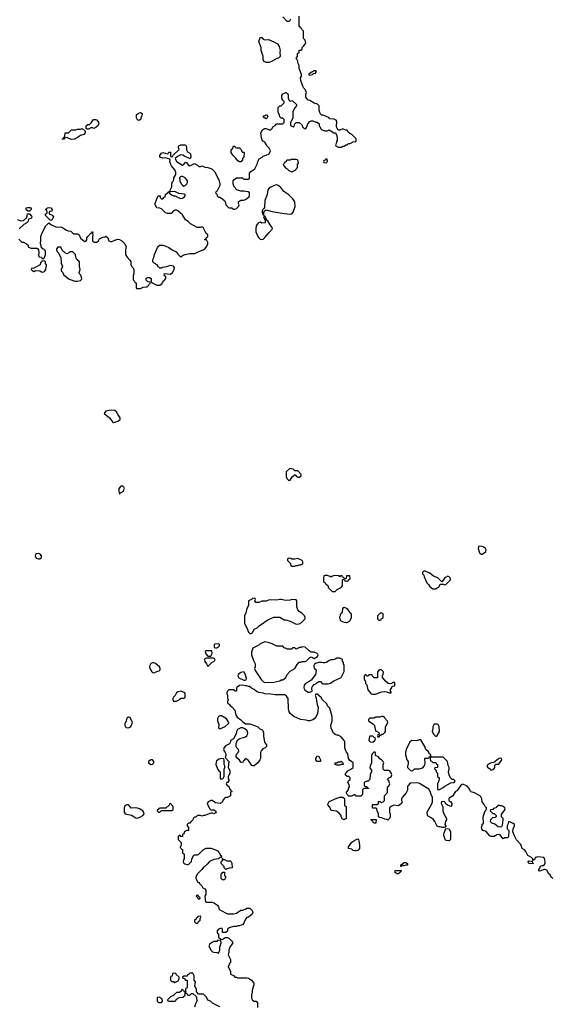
# Model space of a CAD drawing. Header units: inches. Extents: x 1861287 to 2052918, y 204622 to 437896.
# Tile 146 of 215: x 2005641 to 2012744, y 332270 to 345401. Entities that reach past the tile are written whole.
import ezdxf

# ---------------------------------------------------------------- set-up
doc = ezdxf.new("R2010")
doc.units = ezdxf.units.IN
doc.header["$MEASUREMENT"] = 0
for name, color, linetype in [('C0303', 7, 'Continuous'), ('C0304', 7, 'Continuous'), ('C0313', 7, 'Continuous'), ('C0314', 7, 'Continuous')]:
    doc.layers.add(name, color=color, linetype=linetype)

msp = doc.modelspace()

# ---------------------------------------------------------------- linework, layer by layer
at = {"layer": 'C0303', "color": 5, "elevation": 140}
for points in [[(2009244, 339416), (2009194, 339370), (2009194, 339310), (2009204, 339284), (2009230, 339254), (2009250, 339262), (2009276, 339304), (2009307, 339333), (2009313, 339333), (2009334, 339310), (2009350, 339302), (2009370, 339302), (2009390, 339314), (2009396, 339324), (2009396, 339336), (2009350, 339386), (2009310, 339386), (2009287, 339407)], [(2007010, 339186), (2006990, 339178), (2006965, 339150), (2006961, 339110), (2006970, 339074), (2006986, 339090), (2007027, 339113), (2007028, 339132), (2007038, 339150), (2007030, 339166)], [(2005890, 338281), (2005863, 338277), (2005851, 338269), (2005846, 338250), (2005862, 338222), (2005890, 338210), (2005908, 338212), (2005930, 338228), (2005930, 338250), (2005912, 338272)], [(2009230, 338218), (2009214, 338210), (2009214, 338190), (2009254, 338150), (2009258, 338118), (2009270, 338114), (2009310, 338114), (2009330, 338122), (2009350, 338122), (2009370, 338132), (2009390, 338132), (2009415, 338145), (2009418, 338170), (2009406, 338190), (2009350, 338215), (2009310, 338206), (2009270, 338206), (2009255, 338215)], [(2009833, 337987), (2009804, 337976), (2009790, 337966), (2009776, 337976), (2009747, 337987), (2009713, 337987), (2009698, 337982), (2009692, 337950), (2009693, 337913), (2009698, 337898), (2009710, 337894), (2009718, 337878), (2009733, 337873), (2009738, 337858), (2009753, 337853), (2009754, 337830), (2009810, 337774), (2009850, 337774), (2009876, 337804), (2009926, 337830), (2009946, 337850), (2009946, 337930), (2009962, 337938), (2009966, 337950), (2009962, 337962), (2009947, 337967), (2009942, 337982), (2009930, 337986), (2009918, 337982), (2009910, 337966), (2009902, 337982), (2009890, 337986)], [(2008750, 337686), (2008733, 337667), (2008694, 337650), (2008692, 337590), (2008671, 337550), (2008658, 337490), (2008641, 337450), (2008638, 337350), (2008670, 337292), (2008692, 337232), (2008710, 337214), (2008730, 337214), (2008748, 337232), (2008770, 337272), (2008810, 337292), (2008840, 337320), (2008890, 337351), (2008910, 337371), (2008950, 337398), (2009030, 337431), (2009110, 337431), (2009170, 337398), (2009190, 337398), (2009250, 337378), (2009330, 337338), (2009370, 337342), (2009400, 337360), (2009448, 337410), (2009448, 337430), (2009438, 337450), (2009405, 337485), (2009368, 337510), (2009349, 337530), (2009339, 337570), (2009338, 337650), (2009330, 337666), (2009270, 337668), (2009250, 337658), (2009190, 337655), (2009130, 337668), (2009110, 337668), (2009070, 337658), (2008970, 337662), (2008928, 337648), (2008870, 337648), (2008830, 337629), (2008790, 337628), (2008778, 337650), (2008786, 337670), (2008782, 337682)], [(2008298, 337078), (2008245, 337075), (2008233, 337067), (2008234, 337030), (2008250, 337022), (2008270, 337022), (2008288, 337032), (2008306, 337050), (2008306, 337070)], [(2008910, 337102), (2008850, 337078), (2008830, 337058), (2008750, 337018), (2008732, 336968), (2008731, 336930), (2008757, 336857), (2008782, 336810), (2008782, 336770), (2008772, 336750), (2008792, 336710), (2008862, 336602), (2008892, 336570), (2008910, 336561), (2009030, 336566), (2009110, 336586), (2009130, 336596), (2009150, 336598), (2009168, 336610), (2009188, 336630), (2009208, 336670), (2009250, 336712), (2009308, 336750), (2009340, 336800), (2009370, 336832), (2009390, 336832), (2009410, 336842), (2009450, 336842), (2009466, 336850), (2009510, 336894), (2009530, 336902), (2009570, 336882), (2009613, 336907), (2009622, 336930), (2009618, 336938), (2009610, 336948), (2009570, 336968), (2009530, 336966), (2009503, 336983), (2009450, 337035), (2009410, 337038), (2009390, 337028), (2009373, 337027), (2009330, 337008), (2009310, 337026), (2009290, 337026), (2009278, 337022), (2009270, 337006), (2009210, 337006), (2009196, 337016), (2009170, 337026), (2009150, 337048), (2009070, 337048), (2009010, 337078), (2008955, 337095)], [(2008190, 336986), (2008130, 336986), (2008118, 336982), (2008114, 336970), (2008124, 336944), (2008150, 336914), (2008190, 336914), (2008206, 336950), (2008202, 336982)], [(2007430, 336825), (2007410, 336825), (2007390, 336814), (2007375, 336790), (2007373, 336770), (2007376, 336750), (2007403, 336703), (2007410, 336695), (2007430, 336691), (2007470, 336708), (2007501, 336719), (2007513, 336730), (2007515, 336750), (2007506, 336770), (2007454, 336814)], [(2008130, 336888), (2008110, 336878), (2008107, 336870), (2008110, 336842), (2008134, 336810), (2008150, 336774), (2008207, 336833), (2008230, 336842), (2008238, 336850), (2008246, 336870), (2008230, 336886)], [(2009910, 336888), (2009870, 336888), (2009850, 336875), (2009817, 336863), (2009790, 336862), (2009770, 336855), (2009731, 336829), (2009710, 336822), (2009690, 336822), (2009669, 336829), (2009630, 336829), (2009584, 336816), (2009572, 336808), (2009562, 336790), (2009565, 336770), (2009570, 336754), (2009594, 336730), (2009592, 336690), (2009585, 336670), (2009530, 336595), (2009490, 336566), (2009454, 336550), (2009433, 336527), (2009432, 336490), (2009445, 336465), (2009465, 336445), (2009490, 336432), (2009510, 336432), (2009530, 336442), (2009546, 336450), (2009538, 336470), (2009538, 336490), (2009546, 336510), (2009570, 336534), (2009590, 336542), (2009603, 336557), (2009630, 336574), (2009653, 336573), (2009674, 336550), (2009690, 336542), (2009755, 336545), (2009785, 336555), (2009830, 336585), (2009910, 336618), (2009928, 336630), (2009966, 336710), (2009968, 336790), (2009958, 336810), (2009958, 336830), (2009948, 336848), (2009946, 336870)], [(2008630, 336702), (2008590, 336695), (2008554, 336670), (2008552, 336650), (2008565, 336625), (2008630, 336592), (2008650, 336594), (2008662, 336598), (2008666, 336614), (2008645, 336685)], [(2007790, 336448), (2007750, 336438), (2007730, 336426), (2007714, 336390), (2007690, 336366), (2007682, 336350), (2007682, 336330), (2007690, 336314), (2007730, 336314), (2007750, 336322), (2007782, 336338), (2007790, 336354), (2007830, 336354), (2007842, 336358), (2007846, 336370), (2007846, 336410), (2007842, 336422)], [(2007090, 336098), (2007070, 336086), (2007062, 336050), (2007045, 336010), (2007045, 335990), (2007052, 335970), (2007061, 335961), (2007090, 335958), (2007110, 335965), (2007123, 335977), (2007146, 336030), (2007115, 336095)], [(2008330, 336119), (2008310, 336119), (2008290, 336110), (2008278, 336082), (2008280, 336050), (2008297, 336003), (2008293, 335953), (2008310, 335942), (2008383, 335977), (2008427, 336013), (2008428, 336030), (2008397, 336077)], [(2007390, 335529), (2007358, 335510), (2007358, 335490), (2007390, 335467), (2007410, 335471), (2007429, 335490), (2007429, 335510), (2007410, 335529)], [(2008330, 335548), (2008301, 335539), (2008265, 335515), (2008260, 335500), (2008258, 335470), (2008282, 335402), (2008300, 335380), (2008314, 335370), (2008314, 335290), (2008318, 335278), (2008330, 335274), (2008350, 335282), (2008358, 335290), (2008367, 335313), (2008368, 335408), (2008378, 335430), (2008378, 335450), (2008369, 335469), (2008367, 335527), (2008362, 335542)], [(2009650, 335506), (2009610, 335508), (2009589, 335529), (2009590, 335554), (2009610, 335582), (2009630, 335574), (2009652, 335530), (2009654, 335506)], [(2009950, 335466), (2009930, 335468), (2009910, 335458), (2009870, 335458), (2009846, 335470), (2009846, 335490), (2009870, 335492), (2009890, 335502), (2009916, 335504), (2009930, 335512), (2009952, 335492), (2009954, 335470)], [(2009970, 334728), (2009943, 334743), (2009928, 334770), (2009926, 334790), (2009900, 334820), (2009878, 334838), (2009865, 334845), (2009794, 334854), (2009777, 334897), (2009749, 334930), (2009754, 334950), (2009770, 334976), (2009870, 335021), (2009911, 335031), (2009950, 335034), (2009973, 335013), (2009974, 334930), (2009978, 334918), (2009994, 334910), (2009994, 334750)], [(2007070, 334931), (2007045, 334915), (2007034, 334890), (2007033, 334833), (2007049, 334809), (2007130, 334793), (2007190, 334757), (2007210, 334753), (2007250, 334768), (2007285, 334790), (2007299, 334810), (2007297, 334830), (2007281, 334850), (2007237, 334877), (2007210, 334887), (2007190, 334890), (2007126, 334886), (2007101, 334921), (2007090, 334929)], [(2007650, 334946), (2007638, 334942), (2007633, 334927), (2007590, 334886), (2007510, 334886), (2007498, 334882), (2007493, 334867), (2007478, 334862), (2007474, 334850), (2007490, 334834), (2007510, 334834), (2007530, 334854), (2007670, 334854), (2007682, 334858), (2007686, 334870), (2007686, 334910)], [(2008362, 334202), (2008370, 334202), (2008404, 334184), (2008450, 334182), (2008458, 334178), (2008472, 334152), (2008474, 334090), (2008433, 334087), (2008404, 334076), (2008390, 334066), (2008368, 334088), (2008366, 334110), (2008328, 334150), (2008328, 334172), (2008346, 334190), (2008346, 334214)], [(2008370, 333929), (2008346, 333930), (2008329, 333950), (2008328, 334010), (2008342, 334018), (2008350, 334034), (2008373, 334033), (2008374, 333990), (2008391, 333971)], [(2008010, 333726), (2007998, 333722), (2007994, 333710), (2008030, 333674), (2008042, 333678), (2008046, 333690), (2008026, 333706), (2008022, 333722)], [(2008050, 333446), (2008018, 333442), (2008013, 333427), (2007998, 333422), (2007993, 333407), (2007974, 333390), (2007974, 333370), (2007990, 333354), (2008010, 333354), (2008022, 333358), (2008027, 333373), (2008046, 333390), (2008046, 333410), (2008058, 333430)], [(2008310, 333126), (2008278, 333122), (2008270, 333106), (2008230, 333106), (2008204, 333096), (2008170, 333066), (2008162, 333050), (2008192, 332990), (2008210, 332972), (2008230, 332965), (2008270, 332962), (2008290, 332954), (2008308, 332990), (2008309, 333031), (2008326, 333090), (2008322, 333122)], [(2007690, 332686), (2007678, 332682), (2007673, 332647), (2007658, 332642), (2007654, 332630), (2007654, 332590), (2007670, 332574), (2007690, 332574), (2007702, 332562), (2007710, 332562), (2007755, 332585), (2007766, 332610), (2007766, 332630), (2007727, 332667), (2007722, 332682)], [(2007510, 332366), (2007478, 332362), (2007474, 332350), (2007474, 332310), (2007490, 332294), (2007530, 332294), (2007546, 332310), (2007542, 332342), (2007527, 332347)], [(2007810, 332466), (2007798, 332462), (2007793, 332447), (2007770, 332426), (2007730, 332426), (2007693, 332387), (2007654, 332370), (2007614, 332330), (2007618, 332318), (2007630, 332314), (2007710, 332314), (2007722, 332318), (2007727, 332333), (2007750, 332354), (2007770, 332362), (2007816, 332364), (2007846, 332390), (2007846, 332430), (2007842, 332442), (2007827, 332447), (2007822, 332462)]]:
    msp.add_lwpolyline(points, close=True, dxfattribs=at)
for points in [[(2010000, 337982), (2009998, 337982), (2009994, 337950), (2009978, 337942), (2009974, 337930), (2009978, 337918), (2010000, 337915)], [(2010000, 337548), (2009994, 337554), (2009970, 337562), (2009945, 337550), (2009940, 337500), (2009933, 337487), (2009914, 337470), (2009914, 337450), (2009905, 337435), (2009905, 337425), (2009913, 337407), (2009913, 337393), (2009924, 337384), (2009966, 337366), (2010000, 337363)], [(2010000, 335633), (2009989, 335650), (2009975, 335690), (2009978, 335770), (2009968, 335790), (2009930, 335835), (2009890, 335858), (2009870, 335858), (2009847, 335867), (2009828, 335888), (2009794, 335954), (2009789, 335990), (2009809, 336050), (2009809, 336109), (2009778, 336218), (2009748, 336250), (2009735, 336275), (2009678, 336330), (2009660, 336360), (2009610, 336406), (2009590, 336406), (2009582, 336390), (2009592, 336372), (2009606, 336270), (2009621, 336230), (2009611, 336149), (2009593, 336107), (2009570, 336075), (2009550, 336062), (2009511, 336049), (2009490, 336049), (2009460, 336060), (2009386, 336070), (2009298, 336110), (2009249, 336150), (2009235, 336170), (2009224, 336210), (2009222, 336350), (2009200, 336380), (2009175, 336395), (2009150, 336398), (2009050, 336395), (2008990, 336408), (2008909, 336409), (2008890, 336418), (2008829, 336429), (2008800, 336440), (2008766, 336470), (2008730, 336486), (2008707, 336507), (2008693, 336507), (2008670, 336518), (2008650, 336518), (2008610, 336528), (2008570, 336522), (2008540, 336500), (2008532, 336490), (2008534, 336450), (2008530, 336446), (2008510, 336446), (2008502, 336462), (2008490, 336466), (2008430, 336466), (2008410, 336446), (2008402, 336430), (2008402, 336410), (2008412, 336392), (2008413, 336353), (2008422, 336330), (2008414, 336310), (2008414, 336290), (2008444, 336264), (2008452, 336250), (2008474, 336234), (2008511, 336191), (2008524, 336124), (2008531, 336111), (2008540, 336100), (2008590, 336065), (2008615, 336035), (2008650, 336012), (2008710, 336011), (2008786, 335986), (2008824, 335964), (2008834, 335950), (2008874, 335930), (2008882, 335922), (2008891, 335891), (2008891, 335850), (2008904, 335764), (2008934, 335730), (2008934, 335710), (2008914, 335690), (2008885, 335675), (2008865, 335655), (2008852, 335628), (2008851, 335550), (2008845, 335530), (2008818, 335490), (2008770, 335449), (2008750, 335449), (2008736, 335456), (2008702, 335510), (2008690, 335522), (2008650, 335546), (2008624, 335516), (2008614, 335490), (2008590, 335498), (2008570, 335526), (2008536, 335556), (2008528, 335570), (2008528, 335590), (2008538, 335610), (2008554, 335626), (2008562, 335650), (2008558, 335670), (2008538, 335690), (2008529, 335709), (2008528, 335750), (2008547, 335793), (2008566, 335810), (2008650, 335836), (2008669, 335850), (2008679, 335870), (2008682, 335890), (2008675, 335915), (2008643, 335943), (2008617, 335957), (2008590, 335959), (2008547, 335933), (2008531, 335910), (2008530, 335886), (2008494, 335810), (2008454, 335790), (2008452, 335770), (2008437, 335743), (2008385, 335715), (2008366, 335694), (2008358, 335670), (2008366, 335646), (2008382, 335630), (2008391, 335611), (2008391, 335589), (2008382, 335562), (2008432, 335510), (2008422, 335430), (2008442, 335390), (2008445, 335370), (2008445, 335350), (2008422, 335310), (2008422, 335290), (2008432, 335270), (2008432, 335250), (2008413, 335227), (2008398, 335222), (2008394, 335210), (2008398, 335198), (2008413, 335193), (2008418, 335178), (2008434, 335170), (2008438, 335138), (2008453, 335133), (2008458, 335118), (2008474, 335110), (2008458, 335102), (2008454, 335090), (2008454, 335050), (2008414, 335030), (2008390, 335028), (2008370, 335018), (2008357, 335003), (2008337, 334963), (2008330, 334955), (2008314, 334950), (2008250, 334955), (2008207, 334987), (2008190, 334988), (2008154, 334970), (2008142, 334950), (2008170, 334882), (2008190, 334862), (2008230, 334862), (2008254, 334850), (2008262, 334830), (2008258, 334822), (2008230, 334809), (2008210, 334818), (2008190, 334818), (2008130, 334798), (2008110, 334786), (2008090, 334786), (2008070, 334778), (2008050, 334786), (2008010, 334786), (2007990, 334766), (2007970, 334766), (2007953, 334747), (2007952, 334730), (2007920, 334700), (2007910, 334686), (2007890, 334686), (2007874, 334670), (2007874, 334650), (2007894, 334630), (2007893, 334587), (2007870, 334586), (2007834, 334570), (2007834, 334550), (2007814, 334530), (2007814, 334510), (2007810, 334506), (2007790, 334506), (2007782, 334522), (2007770, 334526), (2007754, 334510), (2007754, 334470), (2007794, 334430), (2007793, 334393), (2007784, 334376), (2007782, 334362), (2007794, 334350), (2007798, 334338), (2007813, 334333), (2007814, 334290), (2007832, 334272), (2007834, 334210), (2007824, 334196), (2007822, 334170), (2007830, 334154), (2007844, 334144), (2007870, 334134), (2007890, 334134), (2007930, 334174), (2007938, 334210), (2007963, 334257), (2007970, 334262), (2008010, 334262), (2008030, 334272), (2008089, 334331), (2008129, 334351), (2008190, 334351), (2008254, 334330), (2008277, 334317), (2008302, 334290), (2008320, 334260), (2008332, 334250), (2008334, 334226), (2008310, 334226), (2008292, 334208), (2008230, 334202), (2008170, 334175), (2008142, 334138), (2008110, 334108), (2008090, 334098), (2008071, 334069), (2008012, 334010), (2007992, 333970), (2007992, 333950), (2008018, 333898), (2008030, 333894), (2008040, 333880), (2008072, 333850), (2008085, 333825), (2008111, 333811), (2008122, 333790), (2008125, 333735), (2008112, 333710), (2008118, 333638), (2008130, 333634), (2008208, 333632), (2008240, 333620), (2008278, 333590), (2008291, 333570), (2008301, 333541), (2008312, 333530), (2008410, 333478), (2008490, 333476), (2008530, 333486), (2008590, 333525), (2008615, 333525), (2008656, 333544), (2008670, 333554), (2008710, 333552), (2008740, 333520), (2008752, 333490), (2008742, 333470), (2008694, 333430), (2008670, 333426), (2008650, 333406), (2008633, 333367), (2008632, 333350), (2008614, 333330), (2008593, 333327), (2008570, 333318), (2008550, 333318), (2008530, 333308), (2008490, 333308), (2008434, 333290), (2008414, 333270), (2008410, 333246), (2008390, 333226), (2008347, 333227), (2008346, 333270), (2008330, 333286), (2008294, 333270), (2008274, 333250), (2008274, 333230), (2008278, 333218), (2008294, 333210), (2008294, 333170), (2008298, 333158), (2008314, 333150), (2008318, 333138), (2008350, 333134), (2008356, 333144), (2008380, 333160), (2008410, 333162), (2008431, 333151), (2008472, 333110), (2008482, 333090), (2008445, 333030), (2008431, 332990), (2008431, 332970), (2008422, 332930), (2008451, 332869), (2008451, 332829), (2008434, 332810), (2008434, 332790), (2008422, 332778), (2008422, 332770), (2008452, 332710), (2008454, 332670), (2008490, 332652), (2008510, 332632), (2008531, 332631), (2008550, 332622), (2008670, 332625), (2008690, 332618), (2008731, 332591), (2008751, 332570), (2008765, 332550), (2008765, 332530), (2008742, 332458), (2008741, 332430), (2008731, 332390), (2008731, 332350), (2008745, 332325), (2008770, 332312), (2008794, 332310), (2008814, 332290), (2008812, 332228)], [(2010000, 335316), (2009987, 335327), (2009987, 335347), (2010000, 335363)], [(2010000, 335085), (2009998, 335090), (2010000, 335098)], [(2008310, 332238), (2008210, 332286), (2008186, 332310), (2008150, 332326), (2008130, 332366), (2008090, 332406), (2008027, 332407), (2008000, 332440), (2007998, 332470), (2007978, 332510), (2007986, 332570), (2007966, 332590), (2007966, 332650), (2007950, 332686), (2007910, 332686), (2007893, 332667), (2007878, 332662), (2007873, 332647), (2007830, 332646), (2007814, 332630), (2007818, 332618), (2007833, 332613), (2007850, 332594), (2007870, 332594), (2007874, 332590), (2007874, 332490), (2007858, 332482), (2007854, 332470), (2007854, 332430), (2007858, 332418), (2007870, 332414), (2007878, 332398), (2007890, 332394), (2007910, 332394), (2007930, 332414), (2007950, 332414), (2007993, 332373), (2008000, 332360), (2008002, 332310), (2007985, 332275), (2007974, 332230)]]:
    msp.add_lwpolyline(points, dxfattribs=at)
at = {"layer": 'C0304', "color": 5, "elevation": 140}
for points in [[(2009252, 345410), (2009237, 345383), (2009230, 345378), (2009210, 345378), (2009150, 345438)], [(2010000, 343927), (2009990, 343928), (2009950, 343946), (2009911, 343929), (2009888, 343928), (2009868, 343970), (2009869, 344049), (2009860, 344060), (2009834, 344074), (2009778, 344078), (2009768, 344090), (2009710, 344119), (2009690, 344128), (2009668, 344128), (2009656, 344136), (2009643, 344163), (2009636, 344196), (2009635, 344250), (2009630, 344258), (2009614, 344274), (2009570, 344288), (2009510, 344322), (2009489, 344329), (2009469, 344349), (2009458, 344370), (2009458, 344410), (2009466, 344430), (2009448, 344470), (2009428, 344490), (2009415, 344515), (2009388, 344590), (2009387, 344627), (2009398, 344650), (2009398, 344670), (2009369, 344749), (2009368, 344790), (2009350, 344826), (2009348, 344848), (2009336, 344876), (2009326, 344890), (2009346, 344910), (2009346, 344950), (2009366, 344970), (2009367, 344993), (2009390, 344994), (2009406, 345010), (2009406, 345030), (2009430, 345054), (2009455, 345090), (2009450, 345126), (2009426, 345150), (2009426, 345250), (2009407, 345267), (2009402, 345282), (2009387, 345287), (2009382, 345302), (2009369, 345309), (2009366, 345450)], [(2005630, 342474), (2005670, 342434), (2005690, 342432), (2005732, 342412), (2005752, 342392), (2005754, 342370), (2005790, 342352), (2005870, 342352), (2005884, 342344), (2005892, 342332), (2005898, 342290), (2005892, 342270), (2005898, 342238), (2005930, 342234), (2005938, 342218), (2005950, 342214), (2005962, 342218), (2005976, 342244), (2005986, 342270), (2005986, 342310), (2005982, 342322), (2005966, 342330), (2005962, 342342), (2005950, 342346), (2005926, 342370), (2005926, 342390), (2005918, 342410), (2005924, 342470), (2005922, 342510), (2005935, 342550), (2005990, 342654), (2006030, 342694), (2006054, 342670), (2006130, 342632), (2006190, 342638), (2006212, 342630), (2006257, 342597), (2006285, 342585), (2006322, 342582), (2006350, 342552), (2006364, 342544), (2006410, 342545), (2006420, 342540), (2006432, 342530), (2006458, 342478), (2006470, 342474), (2006494, 342450), (2006510, 342442), (2006526, 342450), (2006536, 342464), (2006538, 342490), (2006548, 342510), (2006590, 342554), (2006602, 342558), (2006610, 342572), (2006614, 342570), (2006612, 342550), (2006618, 342530), (2006611, 342510), (2006613, 342453), (2006630, 342434), (2006670, 342434), (2006690, 342454), (2006703, 342477), (2006715, 342485), (2006750, 342502), (2006775, 342505), (2006790, 342512), (2006814, 342490), (2006830, 342454), (2006850, 342442), (2006870, 342442), (2006910, 342462), (2006950, 342472), (2006970, 342471), (2007002, 342450), (2007042, 342410), (2007062, 342370), (2007052, 342330), (2007052, 342270), (2007072, 342232), (2007110, 342194), (2007122, 342170), (2007122, 342130), (2007130, 342114), (2007150, 342094), (2007162, 342070), (2007162, 342010), (2007154, 341990), (2007154, 341930), (2007173, 341913), (2007178, 341898), (2007194, 341890), (2007194, 341830), (2007198, 341818), (2007210, 341814), (2007250, 341814), (2007288, 341832), (2007342, 341838), (2007346, 341850), (2007362, 341858), (2007367, 341873), (2007386, 341890), (2007382, 341902), (2007350, 341906), (2007328, 341928), (2007328, 341952), (2007350, 341962), (2007370, 341962), (2007392, 341950), (2007393, 341913), (2007398, 341898), (2007470, 341862), (2007510, 341862), (2007539, 341881), (2007545, 341895), (2007562, 341918), (2007578, 341930), (2007588, 341950), (2007588, 341970), (2007569, 341990), (2007570, 342014), (2007654, 342006), (2007679, 342030), (2007701, 342070), (2007704, 342090), (2007690, 342115), (2007650, 342122), (2007597, 342103), (2007545, 342095), (2007530, 342088), (2007510, 342088), (2007489, 342109), (2007473, 342133), (2007435, 342155), (2007418, 342170), (2007415, 342190), (2007419, 342210), (2007429, 342230), (2007439, 342270), (2007478, 342362), (2007496, 342384), (2007510, 342392), (2007550, 342392), (2007590, 342382), (2007630, 342365), (2007674, 342334), (2007726, 342306), (2007745, 342285), (2007750, 342274), (2007790, 342234), (2007796, 342244), (2007820, 342260), (2007846, 342270), (2007910, 342281), (2007975, 342285), (2008029, 342311), (2008089, 342331), (2008115, 342350), (2008138, 342382), (2008149, 342410), (2008149, 342430), (2008130, 342466), (2008110, 342466), (2008106, 342470), (2008122, 342478), (2008126, 342490), (2008148, 342510), (2008148, 342530), (2008128, 342550), (2008086, 342630), (2008070, 342638), (2008052, 342628), (2008009, 342629), (2007917, 342677), (2007889, 342710), (2007853, 342733), (2007810, 342798), (2007750, 342854), (2007730, 342861), (2007710, 342859), (2007692, 342850), (2007662, 342818), (2007610, 342815), (2007585, 342825), (2007530, 342878), (2007510, 342888), (2007468, 342890), (2007448, 342930), (2007448, 342950), (2007468, 343010), (2007488, 343050), (2007513, 343053), (2007514, 343030), (2007530, 343014), (2007550, 343014), (2007567, 343033), (2007582, 343038), (2007586, 343070), (2007610, 343094), (2007622, 343098), (2007626, 343110), (2007646, 343114), (2007646, 343126), (2007669, 343170), (2007669, 343210), (2007678, 343242), (2007690, 343254), (2007698, 343270), (2007698, 343290), (2007725, 343335), (2007721, 343370), (2007704, 343404), (2007664, 343450), (2007655, 343470), (2007644, 343510), (2007647, 343527), (2007642, 343542), (2007610, 343548), (2007590, 343558), (2007550, 343555), (2007510, 343569), (2007509, 343590), (2007530, 343622), (2007550, 343631), (2007610, 343614), (2007622, 343618), (2007630, 343634), (2007650, 343634), (2007654, 343630), (2007654, 343590), (2007658, 343578), (2007670, 343574), (2007682, 343578), (2007687, 343593), (2007766, 343670), (2007758, 343690), (2007758, 343710), (2007763, 343717), (2007790, 343731), (2007851, 343731), (2007864, 343704), (2007864, 343664), (2007880, 343640), (2007910, 343622), (2007918, 343610), (2007922, 343570), (2007914, 343546), (2007840, 343580), (2007816, 343596), (2007790, 343598), (2007744, 343576), (2007714, 343550), (2007732, 343510), (2007810, 343461), (2007830, 343472), (2007850, 343502), (2007870, 343494), (2007886, 343466), (2007910, 343454), (2007970, 343482), (2008010, 343462), (2008030, 343442), (2008050, 343442), (2008070, 343451), (2008110, 343436), (2008151, 343431), (2008190, 343418), (2008206, 343406), (2008242, 343370), (2008302, 343250), (2008311, 343211), (2008312, 343190), (2008272, 343108), (2008258, 343102), (2008254, 343090), (2008272, 343072), (2008274, 343050), (2008290, 343034), (2008310, 343032), (2008330, 343022), (2008371, 342991), (2008382, 342970), (2008390, 342934), (2008430, 342894), (2008470, 342892), (2008490, 342874), (2008510, 342874), (2008530, 342882), (2008558, 342910), (2008566, 342930), (2008558, 342950), (2008558, 342970), (2008563, 342977), (2008588, 342992), (2008627, 342993), (2008650, 343002), (2008666, 343010), (2008690, 343034), (2008702, 343038), (2008706, 343050), (2008706, 343090), (2008687, 343107), (2008650, 343108), (2008630, 343115), (2008590, 343115), (2008538, 343130), (2008502, 343170), (2008486, 343210), (2008486, 343250), (2008496, 343264), (2008533, 343293), (2008610, 343294), (2008630, 343274), (2008690, 343274), (2008702, 343278), (2008706, 343290), (2008707, 343353), (2008723, 343377), (2008778, 343410), (2008810, 343474), (2008818, 343510), (2008836, 343544), (2008874, 343566), (2008890, 343582), (2008908, 343592), (2008927, 343593), (2008970, 343614), (2008986, 343650), (2008978, 343670), (2008970, 343686), (2008938, 343718), (2008934, 343734), (2008910, 343766), (2008883, 343783), (2008875, 343795), (2008865, 343825), (2008858, 343890), (2008878, 343930), (2008906, 343950), (2008930, 343952), (2008970, 343932), (2008990, 343932), (2009008, 343950), (2009018, 343970), (2009049, 343991), (2009066, 344010), (2009150, 344014), (2009166, 344030), (2009166, 344070), (2009150, 344086), (2009130, 344086), (2009110, 344106), (2009107, 344127), (2009088, 344168), (2009086, 344190), (2009086, 344230), (2009110, 344254), (2009130, 344254), (2009166, 344290), (2009166, 344310), (2009150, 344326), (2009138, 344350), (2009138, 344390), (2009150, 344414), (2009188, 344432), (2009194, 344430), (2009213, 344413), (2009220, 344400), (2009222, 344350), (2009238, 344318), (2009250, 344314), (2009270, 344322), (2009280, 344320), (2009334, 344270), (2009334, 344250), (2009310, 344226), (2009284, 344176), (2009282, 344090), (2009253, 344027), (2009254, 343990), (2009290, 343974), (2009302, 343978), (2009308, 344012), (2009326, 344030), (2009370, 344032), (2009410, 343994), (2009414, 343970), (2009434, 343950), (2009450, 343945), (2009458, 343950), (2009470, 343974), (2009482, 344010), (2009510, 344042), (2009530, 344054), (2009550, 344052), (2009590, 344034), (2009610, 344034), (2009634, 344010), (2009634, 343990), (2009642, 343970), (2009660, 343940), (2009670, 343932), (2009710, 343918), (2009740, 343920), (2009770, 343932), (2009830, 343892), (2009853, 343893), (2009872, 343852), (2009874, 343810), (2009874, 343790), (2009864, 343776), (2009862, 343750), (2009854, 343730), (2009858, 343718), (2009890, 343702), (2009930, 343702), (2009950, 343714), (2009970, 343714), (2009990, 343734), (2010000, 343734)], [(2005610, 342738), (2005650, 342718), (2005690, 342722), (2005738, 342762), (2005747, 342813), (2005770, 342814), (2005800, 342780), (2005802, 342770), (2005792, 342748), (2005758, 342742), (2005750, 342706), (2005734, 342690), (2005694, 342670), (2005634, 342610)]]:
    msp.add_lwpolyline(points, dxfattribs=at)
for points in [[(2008910, 345132), (2008957, 345137), (2009030, 345105), (2009078, 345078), (2009102, 345042), (2009116, 344990), (2009112, 344972), (2009114, 344910), (2009094, 344890), (2009070, 344882), (2009010, 344846), (2008970, 344828), (2008930, 344828), (2008903, 344843), (2008890, 344866), (2008888, 344908), (2008862, 344990), (2008862, 345030), (2008829, 345109), (2008842, 345150), (2008850, 345162), (2008870, 345162), (2008890, 345142)], [(2009590, 344718), (2009570, 344718), (2009514, 344690), (2009494, 344670), (2009510, 344662), (2009530, 344665), (2009546, 344670), (2009558, 344682), (2009586, 344690), (2009598, 344710)], [(2006630, 343948), (2006610, 343958), (2006590, 343958), (2006560, 343940), (2006540, 343940), (2006526, 343950), (2006527, 343987), (2006550, 344002), (2006570, 344002), (2006598, 344030), (2006610, 344054), (2006626, 344070), (2006650, 344072), (2006664, 344064), (2006693, 344033), (2006694, 344010), (2006677, 343983), (2006657, 343963)], [(2007230, 344058), (2007220, 344060), (2007210, 344066), (2007198, 344090), (2007198, 344130), (2007224, 344156), (2007250, 344162), (2007272, 344150), (2007272, 344130), (2007264, 344116), (2007250, 344069)], [(2008930, 344078), (2008906, 344090), (2008887, 344113), (2008930, 344132), (2008934, 344130), (2008952, 344110), (2008942, 344090)], [(2006325, 343805), (2006270, 343828), (2006238, 343822), (2006230, 343808), (2006210, 343806), (2006206, 343810), (2006222, 343818), (2006230, 343834), (2006242, 343838), (2006247, 343893), (2006290, 343894), (2006330, 343934), (2006390, 343932), (2006410, 343942), (2006450, 343942), (2006472, 343952), (2006513, 343913), (2006514, 343890), (2006494, 343870), (2006450, 343858), (2006412, 343830), (2006370, 343809)], [(2008610, 343634), (2008630, 343634), (2008634, 343630), (2008632, 343568), (2008614, 343550), (2008612, 343530), (2008590, 343506), (2008570, 343506), (2008550, 343518), (2008520, 343560), (2008489, 343589), (2008462, 343630), (2008460, 343660), (2008470, 343674), (2008482, 343678), (2008486, 343710), (2008490, 343714), (2008510, 343714), (2008518, 343698), (2008530, 343694), (2008573, 343693), (2008594, 343670), (2008602, 343642)], [(2009330, 343538), (2009262, 343538), (2009250, 343526), (2009210, 343526), (2009198, 343522), (2009194, 343510), (2009178, 343502), (2009173, 343487), (2009154, 343470), (2009162, 343450), (2009190, 343422), (2009210, 343412), (2009230, 343392), (2009270, 343374), (2009290, 343382), (2009322, 343398), (2009326, 343410), (2009346, 343430), (2009346, 343470), (2009358, 343490), (2009356, 343516), (2009346, 343530)], [(2009730, 343546), (2009713, 343527), (2009698, 343522), (2009694, 343510), (2009698, 343498), (2009730, 343494), (2009746, 343510), (2009742, 343542)], [(2007810, 343308), (2007790, 343308), (2007772, 343290), (2007778, 343250), (2007792, 343210), (2007810, 343192), (2007830, 343182), (2007846, 343190), (2007870, 343214), (2007878, 343230), (2007878, 343250), (2007870, 343266), (2007846, 343290)], [(2009070, 343197), (2009048, 343192), (2008990, 343167), (2008968, 343152), (2008951, 343130), (2008941, 343070), (2008911, 342990), (2008905, 342895), (2008898, 342882), (2008882, 342870), (2008874, 342850), (2008874, 342830), (2008890, 342794), (2008898, 342802), (2008898, 342830), (2008907, 342853), (2008918, 342862), (2008930, 342865), (2009010, 342842), (2009170, 342815), (2009250, 342806), (2009270, 342812), (2009286, 342834), (2009313, 342910), (2009309, 342970), (2009284, 343010), (2009230, 343065), (2009162, 343110), (2009122, 343162), (2009089, 343189)], [(2007710, 343108), (2007653, 343107), (2007638, 343102), (2007634, 343090), (2007664, 343064), (2007690, 343052), (2007712, 343052), (2007754, 343030), (2007790, 343018), (2007810, 343022), (2007840, 343040), (2007848, 343050), (2007847, 343067), (2007836, 343076), (2007763, 343083)], [(2005750, 342846), (2005727, 342867), (2005728, 342890), (2005750, 342898), (2005777, 342897), (2005794, 342890), (2005794, 342870), (2005770, 342846)], [(2006047, 342727), (2005986, 342790), (2005986, 342810), (2006002, 342818), (2006006, 342830), (2006002, 342862), (2005986, 342870), (2006002, 342878), (2006006, 342890), (2006023, 342897), (2006054, 342890), (2006072, 342870), (2006071, 342849), (2006038, 342842), (2006034, 342830), (2006034, 342810), (2006072, 342792), (2006092, 342772), (2006070, 342728)], [(2008910, 342786), (2008898, 342782), (2008894, 342770), (2008910, 342734), (2008914, 342734), (2008914, 342690), (2008870, 342689), (2008850, 342699), (2008826, 342694), (2008815, 342685), (2008795, 342650), (2008788, 342612), (2008791, 342570), (2008815, 342510), (2008831, 342490), (2008850, 342475), (2008870, 342468), (2008890, 342475), (2008910, 342495), (2008962, 342558), (2009013, 342610), (2009009, 342630), (2008983, 342663), (2008950, 342718), (2008942, 342722), (2008930, 342746), (2008926, 342746)], [(2006190, 342366), (2006150, 342366), (2006133, 342347), (2006132, 342330), (2006142, 342310), (2006156, 342296), (2006191, 342231), (2006193, 342153), (2006212, 342110), (2006194, 342070), (2006194, 342050), (2006210, 342034), (2006225, 342005), (2006290, 341945), (2006375, 341915), (2006410, 341915), (2006450, 341922), (2006465, 341935), (2006470, 341950), (2006454, 341994), (2006439, 342010), (2006435, 342030), (2006449, 342070), (2006438, 342110), (2006440, 342160), (2006438, 342170), (2006403, 342203), (2006388, 342228), (2006386, 342270), (2006350, 342306), (2006310, 342306), (2006290, 342286), (2006270, 342278), (2006250, 342288), (2006209, 342329)], [(2005970, 342186), (2005938, 342182), (2005933, 342167), (2005918, 342162), (2005914, 342130), (2005830, 342086), (2005798, 342082), (2005794, 342070), (2005814, 342050), (2005830, 342042), (2005850, 342054), (2005910, 342051), (2005930, 342038), (2005950, 342032), (2005970, 342042), (2005988, 342070), (2005988, 342090), (2005998, 342110), (2005998, 342130), (2005986, 342150), (2005986, 342170)], [(2006870, 340193), (2006834, 340190), (2006790, 340179), (2006770, 340158), (2006768, 340148), (2006839, 340090), (2006877, 340037), (2006890, 340031), (2006910, 340033), (2006950, 340048), (2006979, 340070), (2006981, 340090), (2006953, 340130), (2006931, 340171), (2006910, 340189)]]:
    msp.add_lwpolyline(points, close=True, dxfattribs=at)
at = {"layer": 'C0313', "color": 5, "elevation": 140}
for points in [[(2011770, 338381), (2011759, 338370), (2011755, 338350), (2011771, 338291), (2011780, 338280), (2011795, 338275), (2011810, 338275), (2011830, 338287), (2011856, 338310), (2011862, 338330), (2011855, 338350), (2011830, 338368), (2011810, 338376)], [(2011050, 338048), (2011030, 338046), (2011014, 338030), (2011014, 338010), (2011032, 337992), (2011033, 337973), (2011072, 337890), (2011092, 337870), (2011110, 337842), (2011152, 337812), (2011188, 337812), (2011210, 337822), (2011230, 337834), (2011250, 337874), (2011290, 337874), (2011310, 337862), (2011326, 337870), (2011386, 337930), (2011382, 337962), (2011350, 337978), (2011318, 337962), (2011305, 337955), (2011290, 337926), (2011270, 337906), (2011218, 337958), (2011160, 337980), (2011110, 338018)], [(2010470, 337486), (2010450, 337486), (2010414, 337450), (2010414, 337410), (2010430, 337394), (2010450, 337394), (2010462, 337398), (2010467, 337413), (2010482, 337418), (2010486, 337430), (2010486, 337470), (2010482, 337482)], [(2010466, 336730), (2010434, 336730), (2010418, 336710), (2010414, 336694), (2010414, 336630), (2010410, 336626), (2010370, 336626), (2010347, 336647), (2010342, 336662), (2010330, 336666), (2010298, 336662), (2010290, 336646), (2010270, 336646), (2010262, 336662), (2010250, 336666), (2010234, 336650), (2010234, 336610), (2010252, 336572), (2010252, 336550), (2010271, 336531), (2010282, 336462), (2010330, 336412), (2010350, 336405), (2010390, 336406), (2010430, 336426), (2010470, 336438), (2010510, 336442), (2010537, 336437), (2010570, 336422), (2010590, 336422), (2010598, 336430), (2010588, 336448), (2010588, 336470), (2010606, 336490), (2010607, 336513), (2010642, 336518), (2010646, 336530), (2010642, 336562), (2010630, 336566), (2010590, 336546), (2010553, 336547), (2010518, 336578), (2010478, 336630), (2010478, 336650), (2010490, 336674), (2010493, 336693), (2010489, 336710)], [(2010470, 336108), (2010450, 336098), (2010390, 336098), (2010368, 336088), (2010310, 336086), (2010294, 336070), (2010294, 336050), (2010351, 336011), (2010372, 335990), (2010380, 335940), (2010390, 335914), (2010414, 335910), (2010418, 335898), (2010434, 335890), (2010434, 335866), (2010418, 335862), (2010414, 335850), (2010418, 335838), (2010430, 335834), (2010446, 335854), (2010462, 335858), (2010467, 335873), (2010490, 335874), (2010510, 335894), (2010518, 335910), (2010518, 335970), (2010542, 336010), (2010549, 336030), (2010548, 336048), (2010506, 336090), (2010502, 336102), (2010487, 336107)], [(2011207, 336007), (2011170, 336006), (2011152, 335970), (2011152, 335950), (2011142, 335910), (2011162, 335870), (2011190, 335842), (2011210, 335854), (2011238, 335910), (2011236, 335976), (2011222, 336002)], [(2010350, 335846), (2010310, 335846), (2010300, 335820), (2010298, 335790), (2010314, 335770), (2010350, 335765), (2010378, 335790), (2010386, 335810), (2010382, 335822), (2010370, 335826)], [(2010990, 335798), (2010970, 335798), (2010938, 335782), (2010870, 335789), (2010846, 335770), (2010796, 335670), (2010786, 335630), (2010785, 335595), (2010805, 335530), (2010822, 335510), (2010822, 335470), (2010814, 335450), (2010814, 335430), (2010854, 335390), (2010870, 335382), (2010886, 335390), (2010908, 335412), (2010970, 335411), (2011016, 335424), (2011034, 335446), (2011044, 335470), (2011048, 335488), (2011046, 335550), (2011050, 335554), (2011090, 335554), (2011102, 335558), (2011107, 335573), (2011122, 335578), (2011126, 335590), (2011122, 335602), (2011107, 335607), (2011095, 335635), (2011058, 335670), (2011042, 335710)], [(2011290, 335566), (2011130, 335566), (2011118, 335562), (2011114, 335550), (2011118, 335518), (2011133, 335513), (2011150, 335494), (2011190, 335494), (2011198, 335478), (2011214, 335470), (2011213, 335427), (2011178, 335422), (2011174, 335410), (2011194, 335390), (2011194, 335370), (2011212, 335352), (2011214, 335310), (2011234, 335290), (2011232, 335250), (2011211, 335209), (2011214, 335134), (2011230, 335132), (2011250, 335141), (2011290, 335160), (2011310, 335179), (2011390, 335223), (2011434, 335226), (2011448, 335250), (2011430, 335268), (2011409, 335269), (2011388, 335290), (2011368, 335330), (2011358, 335370), (2011368, 335410), (2011368, 335430), (2011356, 335456), (2011348, 335510), (2011330, 335528)], [(2012050, 335553), (2012034, 335550), (2012008, 335532), (2011978, 335502), (2011965, 335495), (2011928, 335492), (2011885, 335470), (2011871, 335450), (2011882, 335430), (2011897, 335417), (2011914, 335410), (2011918, 335398), (2011930, 335394), (2011950, 335402), (2011970, 335414), (2011978, 335430), (2011978, 335450), (2011987, 335473), (2012030, 335474), (2012069, 335530), (2012066, 335550)], [(2012030, 334926), (2012018, 334922), (2012014, 334910), (2011998, 334902), (2011994, 334890), (2011958, 334882), (2011950, 334866), (2011918, 334862), (2011914, 334850), (2011950, 334814), (2011970, 334814), (2011994, 334790), (2011994, 334770), (2011980, 334760), (2011945, 334755), (2011918, 334730), (2011916, 334710), (2011932, 334690), (2011976, 334676), (2012021, 334641), (2012050, 334635), (2012070, 334642), (2012080, 334660), (2012088, 334730), (2012087, 334747), (2012068, 334770), (2012067, 334807), (2012082, 334830), (2012104, 334850), (2012114, 334874), (2012109, 334889), (2012090, 334908), (2012070, 334918), (2012050, 334918)], [(2010370, 334686), (2010346, 334710), (2010342, 334722), (2010330, 334726), (2010327, 334733), (2010393, 334733), (2010390, 334686)], [(2011370, 334449), (2011333, 334453), (2011321, 334461), (2011314, 334470), (2011301, 334510), (2011299, 334530), (2011303, 334557), (2011326, 334614), (2011370, 334612), (2011385, 334570), (2011387, 334470)], [(2010110, 334315), (2010090, 334322), (2010070, 334338), (2010026, 334350), (2010026, 334370), (2010070, 334431), (2010110, 334461), (2010150, 334478), (2010158, 334470), (2010165, 334450), (2010171, 334390), (2010171, 334350), (2010150, 334322), (2010130, 334315)], [(2010668, 334008), (2010662, 334022), (2010646, 334030), (2010647, 334053), (2010730, 334054), (2010730, 334046), (2010718, 334042), (2010714, 334030), (2010690, 334009)], [(2010770, 334118), (2010750, 334126), (2010738, 334122), (2010730, 334106), (2010726, 334110), (2010726, 334130), (2010742, 334138), (2010746, 334150), (2010770, 334162), (2010790, 334162), (2010812, 334150), (2010813, 334127), (2010790, 334126)], [(2012450, 334142), (2012432, 334148), (2012422, 334170), (2012430, 334182), (2012460, 334180), (2012474, 334174), (2012478, 334158), (2012494, 334150), (2012490, 334146)]]:
    msp.add_lwpolyline(points, close=True, dxfattribs=at)
for points in [[(2010000, 337915), (2010010, 337914), (2010022, 337918), (2010027, 337933), (2010046, 337950), (2010042, 337982), (2010030, 337986), (2010000, 337982)], [(2010000, 337363), (2010010, 337362), (2010040, 337380), (2010048, 337390), (2010068, 337430), (2010066, 337470), (2010062, 337482), (2010050, 337486), (2010038, 337510), (2010015, 337535), (2010000, 337548)], [(2012750, 333946), (2012730, 333966), (2012715, 333995), (2012698, 334010), (2012670, 334058), (2012650, 334068), (2012630, 334068), (2012590, 334048), (2012570, 334046), (2012566, 334050), (2012566, 334070), (2012576, 334084), (2012587, 334113), (2012610, 334122), (2012630, 334122), (2012648, 334150), (2012646, 334210), (2012630, 334226), (2012550, 334235), (2012526, 334226), (2012514, 334226), (2012510, 334206), (2012498, 334202), (2012493, 334187), (2012486, 334186), (2012486, 334210), (2012466, 334230), (2012416, 334256), (2012389, 334310), (2012372, 334332), (2012342, 334350), (2012323, 334403), (2012265, 334465), (2012238, 334518), (2012218, 334570), (2012222, 334610), (2012238, 334650), (2012238, 334670), (2012223, 334683), (2012170, 334706), (2012158, 334702), (2012152, 334670), (2012142, 334650), (2012142, 334610), (2012162, 334590), (2012158, 334510), (2012150, 334489), (2012112, 334488), (2012090, 334478), (2012070, 334498), (2012050, 334529), (2012033, 334533), (2012002, 334530), (2011970, 334509), (2011928, 334508), (2011910, 334518), (2011858, 334578), (2011830, 334582), (2011818, 334590), (2011802, 334610), (2011798, 334630), (2011807, 334653), (2011808, 334672), (2011822, 334678), (2011826, 334690), (2011824, 334770), (2011848, 334850), (2011866, 334870), (2011866, 334890), (2011850, 334906), (2011836, 334936), (2011809, 334969), (2011804, 335010), (2011788, 335048), (2011706, 335090), (2011663, 335103), (2011653, 335113), (2011632, 335152), (2011610, 335178), (2011550, 335206), (2011530, 335198), (2011490, 335138), (2011470, 335118), (2011452, 335108), (2011414, 335046), (2011370, 335018), (2011365, 335010), (2011362, 334990), (2011391, 334971), (2011402, 334950), (2011402, 334930), (2011391, 334909), (2011345, 334925), (2011324, 334944), (2011318, 334958), (2011306, 334970), (2011290, 334975), (2011265, 334970), (2011262, 334950), (2011284, 334904), (2011285, 334850), (2011298, 334810), (2011331, 334749), (2011331, 334730), (2011318, 334710), (2011312, 334670), (2011322, 334650), (2011314, 334626), (2011273, 334627), (2011250, 334638), (2011230, 334638), (2011210, 334646), (2011178, 334710), (2011157, 334737), (2011130, 334758), (2011090, 334778), (2011078, 334790), (2011075, 334830), (2011082, 334850), (2011138, 334942), (2011148, 334970), (2011148, 335030), (2011130, 335066), (2011115, 335110), (2011097, 335137), (2010974, 335214), (2010950, 335222), (2010850, 335218), (2010822, 335190), (2010814, 335170), (2010812, 335128), (2010794, 335090), (2010742, 335030), (2010734, 335010), (2010734, 334990), (2010742, 334970), (2010734, 334950), (2010712, 334930), (2010690, 334918), (2010630, 334926), (2010594, 334910), (2010574, 334890), (2010573, 334833), (2010582, 334810), (2010582, 334770), (2010574, 334750), (2010550, 334726), (2010536, 334736), (2010510, 334738), (2010470, 334755), (2010440, 334760), (2010428, 334768), (2010428, 334810), (2010408, 334850), (2010402, 334882), (2010390, 334886), (2010350, 334886), (2010346, 334890), (2010346, 334930), (2010350, 334934), (2010410, 334934), (2010426, 334950), (2010427, 334973), (2010450, 334974), (2010462, 334962), (2010470, 334962), (2010486, 334970), (2010506, 334990), (2010506, 335050), (2010547, 335093), (2010546, 335170), (2010562, 335178), (2010578, 335210), (2010568, 335228), (2010567, 335247), (2010548, 335272), (2010566, 335290), (2010595, 335305), (2010602, 335330), (2010597, 335357), (2010579, 335379), (2010566, 335386), (2010508, 335388), (2010490, 335406), (2010486, 335430), (2010488, 335470), (2010498, 335490), (2010490, 335506), (2010466, 335530), (2010443, 335543), (2010426, 335570), (2010387, 335587), (2010387, 335627), (2010370, 335638), (2010342, 335610), (2010334, 335590), (2010332, 335492), (2010313, 335447), (2010312, 335430), (2010313, 335413), (2010331, 335391), (2010334, 335370), (2010324, 335356), (2010314, 335330), (2010312, 335270), (2010290, 335246), (2010270, 335246), (2010234, 335230), (2010234, 335190), (2010250, 335174), (2010270, 335174), (2010278, 335158), (2010293, 335153), (2010293, 335147), (2010230, 335146), (2010214, 335130), (2010214, 335070), (2010192, 335048), (2010128, 335048), (2010110, 335066), (2010084, 335056), (2010070, 335046), (2010030, 335046), (2010007, 335067), (2010000, 335085)], [(2010000, 335363), (2010016, 335384), (2010066, 335410), (2010086, 335430), (2010086, 335490), (2010066, 335510), (2010043, 335523), (2010028, 335548), (2010015, 335610), (2010000, 335633)], [(2010000, 335098), (2010000, 335100), (2010028, 335132), (2010028, 335148), (2010038, 335170), (2010038, 335190), (2010018, 335230), (2010026, 335250), (2010046, 335270), (2010046, 335290), (2010030, 335306), (2010008, 335308), (2010000, 335316)]]:
    msp.add_lwpolyline(points, dxfattribs=at)
at = {"layer": 'C0314', "color": 5, "elevation": 140}
msp.add_lwpolyline([(2010000, 343734), (2010010, 343734), (2010028, 343752), (2010050, 343752), (2010090, 343772), (2010122, 343778), (2010126, 343790), (2010126, 343810), (2010070, 343868), (2010043, 343883), (2010023, 343903), (2010010, 343926), (2010000, 343927)], dxfattribs=at)

doc.saveas('drawing.dxf')
